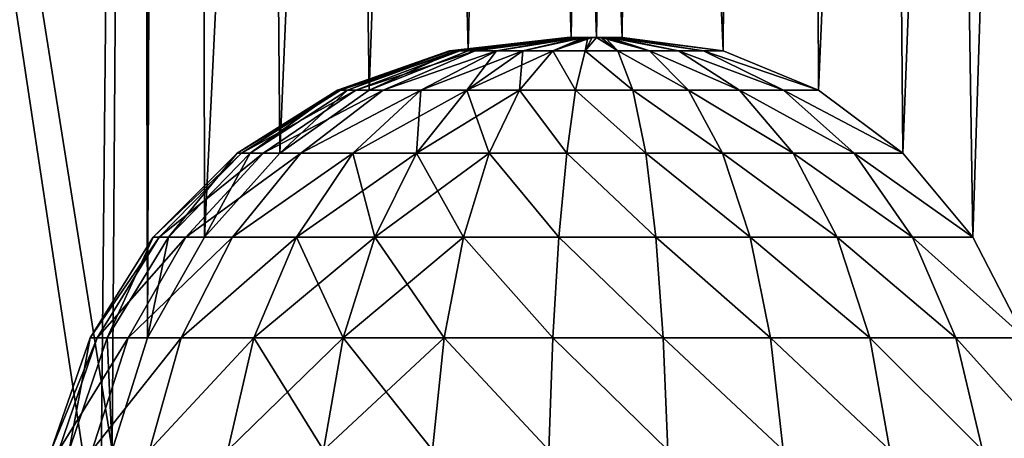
# Model space of a CAD drawing. Header units: millimetres. Extents: x -35 to 35, y -10 to 62.5.
# Tile 28 of 68: x 8.5 to 11.9, y -1.4 to 0.1. Entities that reach past the tile are written whole.
import ezdxf

# ---------------------------------------------------------------- set-up
doc = ezdxf.new("R2010")
doc.units = ezdxf.units.MM
doc.header["$LTSCALE"] = 65.185185
for name, color, linetype in [('2', 7, 'CONTINUOUS'), ('25', 7, 'CONTINUOUS'), ('26', 7, 'CONTINUOUS')]:
    doc.layers.add(name, color=color, linetype=linetype)

msp = doc.modelspace()

# ---------------------------------------------------------------- linework, layer by layer
at = {"layer": '2', "color": 7, "linetype": 'CONTINUOUS'}
for points in [[(9.1116, 40.5, -18.9203), (8.9743, -1.0204, -18.9859), (8.9443, 11.5, -19), (9.1116, 40.5, -18.9203)], [(8.9443, 30.5, 19), (8.9743, -1.0204, 18.9859), (9.1116, 40.5, 18.9203), (8.9443, 30.5, 19)], [(9.1677, -0.6787, -18.8932), (8.9743, -1.0204, -18.9859), (9.1116, 40.5, -18.9203), (9.1677, -0.6787, -18.8932)], [(8.9743, -1.0204, 18.9859), (9.1677, -0.6787, 18.8932), (9.1116, 40.5, 18.9203), (8.9743, -1.0204, 18.9859)], [(11.1727, 40.5, -17.7812), (9.1677, -0.6787, -18.8932), (9.1116, 40.5, -18.9203), (11.1727, 40.5, -17.7812)], [(9.1116, 40.5, 18.9203), (10.9305, -0.0451, 17.9311), (11.1727, 40.5, 17.7812), (9.1116, 40.5, 18.9203)], [(10.5865, 0, 18.1363), (10.9305, -0.0451, 17.9311), (9.1116, 40.5, 18.9203), (10.5865, 0, 18.1363)], [(9.1677, -0.6787, 18.8932), (9.4236, -0.3932, 18.7669), (9.1116, 40.5, 18.9203), (9.1677, -0.6787, 18.8932)], [(9.4236, -0.3932, 18.7669), (9.7276, -0.1784, 18.6111), (9.1116, 40.5, 18.9203), (9.4236, -0.3932, 18.7669)], [(9.7276, -0.1784, 18.6111), (10.0636, -0.0451, 18.4316), (9.1116, 40.5, 18.9203), (9.7276, -0.1784, 18.6111)], [(10.0636, -0.0451, 18.4316), (10.4133, 0, 18.2363), (9.1116, 40.5, 18.9203), (10.0636, -0.0451, 18.4316)], [(10.4133, 0, 18.2363), (10.5, 0, 18.1865), (9.1116, 40.5, 18.9203), (10.4133, 0, 18.2363)], [(10.5, 0, 18.1865), (10.5865, 0, 18.1363), (9.1116, 40.5, 18.9203), (10.5, 0, 18.1865)], [(9.4236, -0.3932, -18.7669), (9.1677, -0.6787, -18.8932), (11.1727, 40.5, -17.7812), (9.4236, -0.3932, -18.7669)], [(9.7276, -0.1784, -18.6111), (9.4236, -0.3932, -18.7669), (11.1727, 40.5, -17.7812), (9.7276, -0.1784, -18.6111)], [(10.0636, -0.0451, -18.4316), (9.7276, -0.1784, -18.6111), (11.1727, 40.5, -17.7812), (10.0636, -0.0451, -18.4316)], [(10.4133, 0, -18.2363), (10.0636, -0.0451, -18.4316), (11.1727, 40.5, -17.7812), (10.4133, 0, -18.2363)], [(10.5, 0, -18.1865), (10.4133, 0, -18.2363), (11.1727, 40.5, -17.7812), (10.5, 0, -18.1865)], [(10.5865, 0, -18.1363), (10.5, 0, -18.1865), (11.1727, 40.5, -17.7812), (10.5865, 0, -18.1363)], [(10.9305, -0.0451, -17.9311), (10.5865, 0, -18.1363), (11.1727, 40.5, -17.7812), (10.9305, -0.0451, -17.9311)], [(11.2539, -0.1784, -17.7299), (10.9305, -0.0451, -17.9311), (11.1727, 40.5, -17.7812), (11.2539, -0.1784, -17.7299)], [(10.9305, -0.0451, 17.9311), (11.2539, -0.1784, 17.7299), (11.1727, 40.5, 17.7812), (10.9305, -0.0451, 17.9311)], [(13.0933, 40.5, -16.4185), (11.2539, -0.1784, -17.7299), (11.1727, 40.5, -17.7812), (13.0933, 40.5, -16.4185)], [(11.2539, -0.1784, 17.7299), (11.5408, -0.3932, 17.5445), (11.1727, 40.5, 17.7812), (11.2539, -0.1784, 17.7299)], [(11.5408, -0.3932, 17.5445), (11.7781, -0.6787, 17.3861), (11.1727, 40.5, 17.7812), (11.5408, -0.3932, 17.5445)], [(11.7781, -0.6787, 17.3861), (11.9551, -1.0204, 17.2649), (11.1727, 40.5, 17.7812), (11.7781, -0.6787, 17.3861)], [(11.9551, -1.0204, 17.2649), (12.0642, -1.4014, 17.1888), (11.1727, 40.5, 17.7812), (11.9551, -1.0204, 17.2649)], [(11.1727, 40.5, 17.7812), (12.1008, -1.8, 17.1631), (13.0933, 40.5, 16.4185), (11.1727, 40.5, 17.7812)], [(12.0642, -1.4014, 17.1888), (12.1008, -1.8, 17.1631), (11.1727, 40.5, 17.7812), (12.0642, -1.4014, 17.1888)], [(11.5408, -0.3932, -17.5445), (11.2539, -0.1784, -17.7299), (13.0933, 40.5, -16.4185), (11.5408, -0.3932, -17.5445)], [(11.7781, -0.6787, -17.3861), (11.5408, -0.3932, -17.5445), (13.0933, 40.5, -16.4185), (11.7781, -0.6787, -17.3861)], [(11.9551, -1.0204, -17.2649), (11.7781, -0.6787, -17.3861), (13.0933, 40.5, -16.4185), (11.9551, -1.0204, -17.2649)], [(8.9443, 11.5, 19), (8.9743, -1.0204, 18.9859), (8.9443, 30.5, 19), (8.9443, 11.5, 19)], [(8.9443, 11.5, -19), (7.1504, -10, -19.7452), (6.8047, 11.5, -19.867), (8.9443, 11.5, -19)], [(7.1504, -10, 19.7452), (8.8133, -10, 19.0611), (6.8047, 11.5, 19.867), (7.1504, -10, 19.7452)], [(8.8133, -10, 19.0611), (8.8133, -1.8, 19.0611), (6.8047, 11.5, 19.867), (8.8133, -10, 19.0611)], [(6.8047, 11.5, 19.867), (8.8538, -1.4014, 19.0423), (8.9443, 11.5, 19), (6.8047, 11.5, 19.867)], [(8.8133, -1.8, 19.0611), (8.8538, -1.4014, 19.0423), (6.8047, 11.5, 19.867), (8.8133, -1.8, 19.0611)], [(8.8133, -1.8, -19.0611), (7.1504, -10, -19.7452), (8.9443, 11.5, -19), (8.8133, -1.8, -19.0611)], [(8.8538, -1.4014, -19.0423), (8.8133, -1.8, -19.0611), (8.9443, 11.5, -19), (8.8538, -1.4014, -19.0423)], [(8.9743, -1.0204, -18.9859), (8.8538, -1.4014, -19.0423), (8.9443, 11.5, -19), (8.9743, -1.0204, -18.9859)], [(8.8538, -1.4014, 19.0423), (8.9743, -1.0204, 18.9859), (8.9443, 11.5, 19), (8.8538, -1.4014, 19.0423)]]:
    msp.add_3dface(points, dxfattribs=at)
at = {"layer": '25', "color": 7, "linetype": 'CONTINUOUS'}
for points in [[(10.4003, 0, 18.1789), (10.4003, 0, 18.1938), (10.0006, -0.0451, 18.2197), (10.4003, 0, 18.1789)], [(10.0006, -0.0451, 18.2197), (10.4003, 0, 18.1938), (10.0202, -0.0451, 18.3292), (10.0006, -0.0451, 18.2197)], [(10.0056, -0.0451, 18.1086), (10.4003, 0, 18.1789), (10.0006, -0.0451, 18.2197), (10.0056, -0.0451, 18.1086)], [(10.4025, 0, 18.1642), (10.4003, 0, 18.1789), (10.0056, -0.0451, 18.1086), (10.4025, 0, 18.1642)], [(10.035, -0.0451, 18.0013), (10.4025, 0, 18.1642), (10.0056, -0.0451, 18.1086), (10.035, -0.0451, 18.0013)], [(10.4044, 0, 18.2158), (10.0636, -0.0451, 18.4316), (10.0202, -0.0451, 18.3292), (10.4044, 0, 18.2158)], [(10.4003, 0, 18.1938), (10.4044, 0, 18.2158), (10.0202, -0.0451, 18.3292), (10.4003, 0, 18.1938)], [(10.0874, -0.0451, 17.9032), (10.4134, 0, 18.1365), (10.035, -0.0451, 18.0013), (10.0874, -0.0451, 17.9032)], [(10.4069, 0, 18.1499), (10.4025, 0, 18.1642), (10.035, -0.0451, 18.0013), (10.4069, 0, 18.1499)], [(10.4134, 0, 18.1365), (10.4069, 0, 18.1499), (10.035, -0.0451, 18.0013), (10.4134, 0, 18.1365)], [(10.4133, 0, 18.2363), (10.0636, -0.0451, 18.4316), (10.4044, 0, 18.2158), (10.4133, 0, 18.2363)], [(10.4219, 0, 18.1241), (10.4134, 0, 18.1365), (10.0874, -0.0451, 17.9032), (10.4219, 0, 18.1241)], [(10.1602, -0.0451, 17.819), (10.4219, 0, 18.1241), (10.0874, -0.0451, 17.9032), (10.1602, -0.0451, 17.819)], [(10.432, 0, 18.1132), (10.4219, 0, 18.1241), (10.1602, -0.0451, 17.819), (10.432, 0, 18.1132)], [(10.4437, 0, 18.1039), (10.432, 0, 18.1132), (10.1602, -0.0451, 17.819), (10.4437, 0, 18.1039)], [(10.2497, -0.0451, 17.7531), (10.4437, 0, 18.1039), (10.1602, -0.0451, 17.819), (10.2497, -0.0451, 17.7531)], [(10.4566, 0, 18.0964), (10.4437, 0, 18.1039), (10.2497, -0.0451, 17.7531), (10.4566, 0, 18.0964)], [(10.3516, -0.0451, 17.7085), (10.4566, 0, 18.0964), (10.2497, -0.0451, 17.7531), (10.3516, -0.0451, 17.7085)], [(10.4609, -0.0451, 17.6875), (10.4705, 0, 18.091), (10.3516, -0.0451, 17.7085), (10.4609, -0.0451, 17.6875)], [(10.4705, 0, 18.091), (10.4566, 0, 18.0964), (10.3516, -0.0451, 17.7085), (10.4705, 0, 18.091)], [(10.485, 0, 18.0877), (10.4705, 0, 18.091), (10.4609, -0.0451, 17.6875), (10.485, 0, 18.0877)], [(10.5721, -0.0451, 17.6912), (10.4999, 0, 18.0865), (10.4609, -0.0451, 17.6875), (10.5721, -0.0451, 17.6912)], [(10.4999, 0, 18.0865), (10.485, 0, 18.0877), (10.4609, -0.0451, 17.6875), (10.4999, 0, 18.0865)], [(10.5148, 0, 18.0876), (10.4999, 0, 18.0865), (10.5721, -0.0451, 17.6912), (10.5148, 0, 18.0876)], [(10.5294, 0, 18.0909), (10.5148, 0, 18.0876), (10.6797, -0.0451, 17.7194), (10.5294, 0, 18.0909)], [(10.6797, -0.0451, 17.7194), (10.5148, 0, 18.0876), (10.5721, -0.0451, 17.6912), (10.6797, -0.0451, 17.7194)], [(10.5433, 0, 18.0964), (10.5294, 0, 18.0909), (10.6797, -0.0451, 17.7194), (10.5433, 0, 18.0964)], [(10.7784, -0.0451, 17.7706), (10.5433, 0, 18.0964), (10.6797, -0.0451, 17.7194), (10.7784, -0.0451, 17.7706)], [(10.5562, 0, 18.1038), (10.5433, 0, 18.0964), (10.7784, -0.0451, 17.7706), (10.5562, 0, 18.1038)], [(10.5732, 0, 18.1184), (10.5562, 0, 18.1038), (10.8634, -0.0451, 17.8424), (10.5732, 0, 18.1184)], [(10.8634, -0.0451, 17.8424), (10.5562, 0, 18.1038), (10.7784, -0.0451, 17.7706), (10.8634, -0.0451, 17.8424)], [(10.9305, -0.0451, 17.9311), (10.5732, 0, 18.1184), (10.8634, -0.0451, 17.8424), (10.9305, -0.0451, 17.9311)], [(10.9305, -0.0451, 17.9311), (10.5865, 0, 18.1363), (10.5732, 0, 18.1184), (10.9305, -0.0451, 17.9311)], [(10.0056, -0.0451, 18.1086), (10.0006, -0.0451, 18.2197), (9.6202, -0.1784, 18.2392), (10.0056, -0.0451, 18.1086)], [(9.6301, -0.1784, 18.0447), (10.0056, -0.0451, 18.1086), (9.6202, -0.1784, 18.2392), (9.6301, -0.1784, 18.0447)], [(9.6202, -0.1784, 18.2392), (10.0006, -0.0451, 18.2197), (9.6533, -0.1784, 18.4311), (9.6202, -0.1784, 18.2392)], [(9.6825, -0.1784, 17.8572), (10.035, -0.0451, 18.0013), (9.6301, -0.1784, 18.0447), (9.6825, -0.1784, 17.8572)], [(10.035, -0.0451, 18.0013), (10.0056, -0.0451, 18.1086), (9.6301, -0.1784, 18.0447), (10.035, -0.0451, 18.0013)], [(10.0202, -0.0451, 18.3292), (9.7276, -0.1784, 18.6111), (9.6533, -0.1784, 18.4311), (10.0202, -0.0451, 18.3292)], [(10.0006, -0.0451, 18.2197), (10.0202, -0.0451, 18.3292), (9.6533, -0.1784, 18.4311), (10.0006, -0.0451, 18.2197)], [(9.7748, -0.1784, 17.6857), (10.0874, -0.0451, 17.9032), (9.6825, -0.1784, 17.8572), (9.7748, -0.1784, 17.6857)], [(10.0874, -0.0451, 17.9032), (10.035, -0.0451, 18.0013), (9.6825, -0.1784, 17.8572), (10.0874, -0.0451, 17.9032)], [(10.0636, -0.0451, 18.4316), (9.7276, -0.1784, 18.6111), (10.0202, -0.0451, 18.3292), (10.0636, -0.0451, 18.4316)], [(10.1602, -0.0451, 17.819), (10.0874, -0.0451, 17.9032), (9.7748, -0.1784, 17.6857), (10.1602, -0.0451, 17.819)], [(9.9025, -0.1784, 17.5387), (10.1602, -0.0451, 17.819), (9.7748, -0.1784, 17.6857), (9.9025, -0.1784, 17.5387)], [(10.0593, -0.1784, 17.4233), (10.1602, -0.0451, 17.819), (9.9025, -0.1784, 17.5387), (10.0593, -0.1784, 17.4233)], [(10.2497, -0.0451, 17.7531), (10.1602, -0.0451, 17.819), (10.0593, -0.1784, 17.4233), (10.2497, -0.0451, 17.7531)], [(10.2377, -0.1784, 17.3451), (10.2497, -0.0451, 17.7531), (10.0593, -0.1784, 17.4233), (10.2377, -0.1784, 17.3451)], [(10.3516, -0.0451, 17.7085), (10.2497, -0.0451, 17.7531), (10.2377, -0.1784, 17.3451), (10.3516, -0.0451, 17.7085)], [(10.4289, -0.1784, 17.3081), (10.3516, -0.0451, 17.7085), (10.2377, -0.1784, 17.3451), (10.4289, -0.1784, 17.3081)], [(10.4609, -0.0451, 17.6875), (10.3516, -0.0451, 17.7085), (10.4289, -0.1784, 17.3081), (10.4609, -0.0451, 17.6875)], [(10.6235, -0.1784, 17.3139), (10.4609, -0.0451, 17.6875), (10.4289, -0.1784, 17.3081), (10.6235, -0.1784, 17.3139)], [(10.5721, -0.0451, 17.6912), (10.4609, -0.0451, 17.6875), (10.6235, -0.1784, 17.3139), (10.5721, -0.0451, 17.6912)], [(10.6797, -0.0451, 17.7194), (10.5721, -0.0451, 17.6912), (10.8121, -0.1784, 17.3623), (10.6797, -0.0451, 17.7194)], [(10.8121, -0.1784, 17.3623), (10.5721, -0.0451, 17.6912), (10.6235, -0.1784, 17.3139), (10.8121, -0.1784, 17.3623)], [(10.7784, -0.0451, 17.7706), (10.6797, -0.0451, 17.7194), (10.9855, -0.1784, 17.451), (10.7784, -0.0451, 17.7706)], [(10.9855, -0.1784, 17.451), (10.6797, -0.0451, 17.7194), (10.8121, -0.1784, 17.3623), (10.9855, -0.1784, 17.451)], [(10.8634, -0.0451, 17.8424), (10.7784, -0.0451, 17.7706), (11.1352, -0.1784, 17.5755), (10.8634, -0.0451, 17.8424)], [(11.1352, -0.1784, 17.5755), (10.7784, -0.0451, 17.7706), (10.9855, -0.1784, 17.451), (11.1352, -0.1784, 17.5755)], [(11.2539, -0.1784, 17.7299), (10.8634, -0.0451, 17.8424), (11.1352, -0.1784, 17.5755), (11.2539, -0.1784, 17.7299)], [(11.2539, -0.1784, 17.7299), (10.9305, -0.0451, 17.9311), (10.8634, -0.0451, 17.8424), (11.2539, -0.1784, 17.7299)], [(9.2789, -0.3932, 18.2525), (9.6202, -0.1784, 18.2392), (9.3228, -0.3932, 18.5177), (9.2789, -0.3932, 18.2525)], [(9.2939, -0.3932, 17.9842), (9.6301, -0.1784, 18.0447), (9.2789, -0.3932, 18.2525), (9.2939, -0.3932, 17.9842)], [(9.6301, -0.1784, 18.0447), (9.6202, -0.1784, 18.2392), (9.2789, -0.3932, 18.2525), (9.6301, -0.1784, 18.0447)], [(9.6825, -0.1784, 17.8572), (9.6301, -0.1784, 18.0447), (9.2939, -0.3932, 17.9842), (9.6825, -0.1784, 17.8572)], [(9.3673, -0.3932, 17.7256), (9.6825, -0.1784, 17.8572), (9.2939, -0.3932, 17.9842), (9.3673, -0.3932, 17.7256)], [(9.6202, -0.1784, 18.2392), (9.6533, -0.1784, 18.4311), (9.3228, -0.3932, 18.5177), (9.6202, -0.1784, 18.2392)], [(9.6533, -0.1784, 18.4311), (9.4236, -0.3932, 18.7669), (9.3228, -0.3932, 18.5177), (9.6533, -0.1784, 18.4311)], [(9.7748, -0.1784, 17.6857), (9.6825, -0.1784, 17.8572), (9.3673, -0.3932, 17.7256), (9.7748, -0.1784, 17.6857)], [(9.4953, -0.3932, 17.4893), (9.7748, -0.1784, 17.6857), (9.3673, -0.3932, 17.7256), (9.4953, -0.3932, 17.4893)], [(9.7276, -0.1784, 18.6111), (9.4236, -0.3932, 18.7669), (9.6533, -0.1784, 18.4311), (9.7276, -0.1784, 18.6111)], [(9.6719, -0.3932, 17.2866), (9.9025, -0.1784, 17.5387), (9.4953, -0.3932, 17.4893), (9.6719, -0.3932, 17.2866)], [(9.9025, -0.1784, 17.5387), (9.7748, -0.1784, 17.6857), (9.4953, -0.3932, 17.4893), (9.9025, -0.1784, 17.5387)], [(9.8885, -0.3932, 17.1275), (9.9025, -0.1784, 17.5387), (9.6719, -0.3932, 17.2866), (9.8885, -0.3932, 17.1275)], [(10.0593, -0.1784, 17.4233), (9.9025, -0.1784, 17.5387), (9.8885, -0.3932, 17.1275), (10.0593, -0.1784, 17.4233)], [(10.1347, -0.3932, 17.0195), (10.0593, -0.1784, 17.4233), (9.8885, -0.3932, 17.1275), (10.1347, -0.3932, 17.0195)], [(10.2377, -0.1784, 17.3451), (10.0593, -0.1784, 17.4233), (10.1347, -0.3932, 17.0195), (10.2377, -0.1784, 17.3451)], [(10.3985, -0.3932, 16.9678), (10.2377, -0.1784, 17.3451), (10.1347, -0.3932, 17.0195), (10.3985, -0.3932, 16.9678)], [(10.4289, -0.1784, 17.3081), (10.2377, -0.1784, 17.3451), (10.3985, -0.3932, 16.9678), (10.4289, -0.1784, 17.3081)], [(10.6672, -0.3932, 16.9751), (10.4289, -0.1784, 17.3081), (10.3985, -0.3932, 16.9678), (10.6672, -0.3932, 16.9751)], [(10.6235, -0.1784, 17.3139), (10.4289, -0.1784, 17.3081), (10.6672, -0.3932, 16.9751), (10.6235, -0.1784, 17.3139)], [(10.8121, -0.1784, 17.3623), (10.6235, -0.1784, 17.3139), (10.9278, -0.3932, 17.0409), (10.8121, -0.1784, 17.3623)], [(10.9278, -0.3932, 17.0409), (10.6235, -0.1784, 17.3139), (10.6672, -0.3932, 16.9751), (10.9278, -0.3932, 17.0409)], [(10.9855, -0.1784, 17.451), (10.8121, -0.1784, 17.3623), (11.1677, -0.3932, 17.162), (10.9855, -0.1784, 17.451)], [(11.1677, -0.3932, 17.162), (10.8121, -0.1784, 17.3623), (10.9278, -0.3932, 17.0409), (11.1677, -0.3932, 17.162)], [(11.1352, -0.1784, 17.5755), (10.9855, -0.1784, 17.451), (11.3754, -0.3932, 17.3326), (11.1352, -0.1784, 17.5755)], [(11.3754, -0.3932, 17.3326), (10.9855, -0.1784, 17.451), (11.1677, -0.3932, 17.162), (11.3754, -0.3932, 17.3326)], [(11.5408, -0.3932, 17.5445), (11.1352, -0.1784, 17.5755), (11.3754, -0.3932, 17.3326), (11.5408, -0.3932, 17.5445)], [(11.5408, -0.3932, 17.5445), (11.2539, -0.1784, 17.7299), (11.1352, -0.1784, 17.5755), (11.5408, -0.3932, 17.5445)], [(8.9938, -0.6787, 18.2606), (9.2789, -0.3932, 18.2525), (9.0459, -0.6787, 18.5865), (8.9938, -0.6787, 18.2606)], [(9.0137, -0.6787, 17.9312), (9.2939, -0.3932, 17.9842), (8.9938, -0.6787, 18.2606), (9.0137, -0.6787, 17.9312)], [(9.2939, -0.3932, 17.9842), (9.2789, -0.3932, 18.2525), (8.9938, -0.6787, 18.2606), (9.2939, -0.3932, 17.9842)], [(9.1048, -0.6787, 17.614), (9.3673, -0.3932, 17.7256), (9.0137, -0.6787, 17.9312), (9.1048, -0.6787, 17.614)], [(9.3673, -0.3932, 17.7256), (9.2939, -0.3932, 17.9842), (9.0137, -0.6787, 17.9312), (9.3673, -0.3932, 17.7256)], [(9.2789, -0.3932, 18.2525), (9.3228, -0.3932, 18.5177), (9.0459, -0.6787, 18.5865), (9.2789, -0.3932, 18.2525)], [(9.3228, -0.3932, 18.5177), (9.1677, -0.6787, 18.8932), (9.0459, -0.6787, 18.5865), (9.3228, -0.3932, 18.5177)], [(9.2628, -0.6787, 17.3243), (9.4953, -0.3932, 17.4893), (9.1048, -0.6787, 17.614), (9.2628, -0.6787, 17.3243)], [(9.4953, -0.3932, 17.4893), (9.3673, -0.3932, 17.7256), (9.1048, -0.6787, 17.614), (9.4953, -0.3932, 17.4893)], [(9.4236, -0.3932, 18.7669), (9.1677, -0.6787, 18.8932), (9.3228, -0.3932, 18.5177), (9.4236, -0.3932, 18.7669)], [(9.4799, -0.6787, 17.0758), (9.6719, -0.3932, 17.2866), (9.2628, -0.6787, 17.3243), (9.4799, -0.6787, 17.0758)], [(9.6719, -0.3932, 17.2866), (9.4953, -0.3932, 17.4893), (9.2628, -0.6787, 17.3243), (9.6719, -0.3932, 17.2866)], [(9.746, -0.6787, 16.8805), (9.6719, -0.3932, 17.2866), (9.4799, -0.6787, 17.0758), (9.746, -0.6787, 16.8805)], [(9.8885, -0.3932, 17.1275), (9.6719, -0.3932, 17.2866), (9.746, -0.6787, 16.8805), (9.8885, -0.3932, 17.1275)], [(10.0481, -0.6787, 16.7478), (9.8885, -0.3932, 17.1275), (9.746, -0.6787, 16.8805), (10.0481, -0.6787, 16.7478)], [(10.1347, -0.3932, 17.0195), (9.8885, -0.3932, 17.1275), (10.0481, -0.6787, 16.7478), (10.1347, -0.3932, 17.0195)], [(10.3719, -0.6787, 16.6839), (10.1347, -0.3932, 17.0195), (10.0481, -0.6787, 16.7478), (10.3719, -0.6787, 16.6839)], [(10.3985, -0.3932, 16.9678), (10.1347, -0.3932, 17.0195), (10.3719, -0.6787, 16.6839), (10.3985, -0.3932, 16.9678)], [(10.7018, -0.6787, 16.692), (10.3985, -0.3932, 16.9678), (10.3719, -0.6787, 16.6839), (10.7018, -0.6787, 16.692)], [(10.6672, -0.3932, 16.9751), (10.3985, -0.3932, 16.9678), (10.7018, -0.6787, 16.692), (10.6672, -0.3932, 16.9751)], [(10.9278, -0.3932, 17.0409), (10.6672, -0.3932, 16.9751), (11.022, -0.6787, 16.7717), (10.9278, -0.3932, 17.0409)], [(11.022, -0.6787, 16.7717), (10.6672, -0.3932, 16.9751), (10.7018, -0.6787, 16.692), (11.022, -0.6787, 16.7717)], [(11.3173, -0.6787, 16.9191), (10.9278, -0.3932, 17.0409), (11.022, -0.6787, 16.7717), (11.3173, -0.6787, 16.9191)], [(11.1677, -0.3932, 17.162), (10.9278, -0.3932, 17.0409), (11.3173, -0.6787, 16.9191), (11.1677, -0.3932, 17.162)], [(11.5734, -0.6787, 17.1273), (11.1677, -0.3932, 17.162), (11.3173, -0.6787, 16.9191), (11.5734, -0.6787, 17.1273)], [(11.3754, -0.3932, 17.3326), (11.1677, -0.3932, 17.162), (11.5734, -0.6787, 17.1273), (11.3754, -0.3932, 17.3326)], [(11.7781, -0.6787, 17.3861), (11.3754, -0.3932, 17.3326), (11.5734, -0.6787, 17.1273), (11.7781, -0.6787, 17.3861)], [(11.7781, -0.6787, 17.3861), (11.5408, -0.3932, 17.5445), (11.3754, -0.3932, 17.3326), (11.7781, -0.6787, 17.3861)], [(9.0137, -0.6787, 17.9312), (8.9938, -0.6787, 18.2606), (8.7793, -1.0205, 18.2649), (9.0137, -0.6787, 17.9312)], [(8.8033, -1.0205, 17.89), (9.0137, -0.6787, 17.9312), (8.7793, -1.0205, 18.2649), (8.8033, -1.0205, 17.89)], [(8.7793, -1.0205, 18.2649), (8.9938, -0.6787, 18.2606), (8.8373, -1.0205, 18.6361), (8.7793, -1.0205, 18.2649)], [(8.9079, -1.0205, 17.5292), (9.1048, -0.6787, 17.614), (8.8033, -1.0205, 17.89), (8.9079, -1.0205, 17.5292)], [(9.1048, -0.6787, 17.614), (9.0137, -0.6787, 17.9312), (8.8033, -1.0205, 17.89), (9.1048, -0.6787, 17.614)], [(8.9938, -0.6787, 18.2606), (9.0459, -0.6787, 18.5865), (8.8373, -1.0205, 18.6361), (8.9938, -0.6787, 18.2606)], [(9.0459, -0.6787, 18.5865), (8.9743, -1.0204, 18.9859), (8.8373, -1.0205, 18.6361), (9.0459, -0.6787, 18.5865)], [(9.2628, -0.6787, 17.3243), (9.1048, -0.6787, 17.614), (8.9079, -1.0205, 17.5292), (9.2628, -0.6787, 17.3243)], [(9.0883, -1.0205, 17.1996), (9.2628, -0.6787, 17.3243), (8.9079, -1.0205, 17.5292), (9.0883, -1.0205, 17.1996)], [(9.1677, -0.6787, 18.8932), (8.9743, -1.0204, 18.9859), (9.0459, -0.6787, 18.5865), (9.1677, -0.6787, 18.8932)], [(9.4799, -0.6787, 17.0758), (9.2628, -0.6787, 17.3243), (9.0883, -1.0205, 17.1996), (9.4799, -0.6787, 17.0758)], [(9.3359, -1.0205, 16.917), (9.4799, -0.6787, 17.0758), (9.0883, -1.0205, 17.1996), (9.3359, -1.0205, 16.917)], [(9.6388, -1.0205, 16.6949), (9.4799, -0.6787, 17.0758), (9.3359, -1.0205, 16.917), (9.6388, -1.0205, 16.6949)], [(9.746, -0.6787, 16.8805), (9.4799, -0.6787, 17.0758), (9.6388, -1.0205, 16.6949), (9.746, -0.6787, 16.8805)], [(9.9827, -1.0205, 16.5436), (9.746, -0.6787, 16.8805), (9.6388, -1.0205, 16.6949), (9.9827, -1.0205, 16.5436)], [(10.0481, -0.6787, 16.7478), (9.746, -0.6787, 16.8805), (9.9827, -1.0205, 16.5436), (10.0481, -0.6787, 16.7478)], [(10.3512, -1.0205, 16.4705), (10.0481, -0.6787, 16.7478), (9.9827, -1.0205, 16.5436), (10.3512, -1.0205, 16.4705)], [(10.3719, -0.6787, 16.6839), (10.0481, -0.6787, 16.7478), (10.3512, -1.0205, 16.4705), (10.3719, -0.6787, 16.6839)], [(10.7267, -1.0205, 16.4791), (10.3719, -0.6787, 16.6839), (10.3512, -1.0205, 16.4705), (10.7267, -1.0205, 16.4791)], [(10.7018, -0.6787, 16.692), (10.3719, -0.6787, 16.6839), (10.7267, -1.0205, 16.4791), (10.7018, -0.6787, 16.692)], [(11.022, -0.6787, 16.7717), (10.7018, -0.6787, 16.692), (11.0915, -1.0205, 16.5688), (11.022, -0.6787, 16.7717)], [(11.0915, -1.0205, 16.5688), (10.7018, -0.6787, 16.692), (10.7267, -1.0205, 16.4791), (11.0915, -1.0205, 16.5688)], [(11.3173, -0.6787, 16.9191), (11.022, -0.6787, 16.7717), (11.4282, -1.0205, 16.7356), (11.3173, -0.6787, 16.9191)], [(11.4282, -1.0205, 16.7356), (11.022, -0.6787, 16.7717), (11.0915, -1.0205, 16.5688), (11.4282, -1.0205, 16.7356)], [(11.5734, -0.6787, 17.1273), (11.3173, -0.6787, 16.9191), (11.7207, -1.0205, 16.9713), (11.5734, -0.6787, 17.1273)], [(11.7207, -1.0205, 16.9713), (11.3173, -0.6787, 16.9191), (11.4282, -1.0205, 16.7356), (11.7207, -1.0205, 16.9713)], [(11.9551, -1.0204, 17.2649), (11.5734, -0.6787, 17.1273), (11.7207, -1.0205, 16.9713), (11.9551, -1.0204, 17.2649)], [(11.9551, -1.0204, 17.2649), (11.7781, -0.6787, 17.3861), (11.5734, -0.6787, 17.1273), (11.9551, -1.0204, 17.2649)], [(8.6464, -1.4014, 18.2667), (8.7793, -1.0205, 18.2649), (8.7077, -1.4014, 18.6659), (8.6464, -1.4014, 18.2667)], [(8.673, -1.4014, 17.8638), (8.8033, -1.0205, 17.89), (8.6464, -1.4014, 18.2667), (8.673, -1.4014, 17.8638)], [(8.8033, -1.0205, 17.89), (8.7793, -1.0205, 18.2649), (8.6464, -1.4014, 18.2667), (8.8033, -1.0205, 17.89)], [(8.9079, -1.0205, 17.5292), (8.8033, -1.0205, 17.89), (8.673, -1.4014, 17.8638), (8.9079, -1.0205, 17.5292)], [(8.7861, -1.4014, 17.4761), (8.9079, -1.0205, 17.5292), (8.673, -1.4014, 17.8638), (8.7861, -1.4014, 17.4761)], [(8.7793, -1.0205, 18.2649), (8.8373, -1.0205, 18.6361), (8.7077, -1.4014, 18.6659), (8.7793, -1.0205, 18.2649)], [(8.8373, -1.0205, 18.6361), (8.8538, -1.4014, 19.0423), (8.7077, -1.4014, 18.6659), (8.8373, -1.0205, 18.6361)], [(9.0883, -1.0205, 17.1996), (8.9079, -1.0205, 17.5292), (8.7861, -1.4014, 17.4761), (9.0883, -1.0205, 17.1996)], [(8.9804, -1.4014, 17.1221), (9.0883, -1.0205, 17.1996), (8.7861, -1.4014, 17.4761), (8.9804, -1.4014, 17.1221)], [(8.9743, -1.0204, 18.9859), (8.8538, -1.4014, 19.0423), (8.8373, -1.0205, 18.6361), (8.9743, -1.0204, 18.9859)], [(9.3359, -1.0205, 16.917), (9.0883, -1.0205, 17.1996), (8.9804, -1.4014, 17.1221), (9.3359, -1.0205, 16.917)], [(9.2467, -1.4014, 16.8186), (9.3359, -1.0205, 16.917), (8.9804, -1.4014, 17.1221), (9.2467, -1.4014, 16.8186)], [(9.5723, -1.4014, 16.5798), (9.3359, -1.0205, 16.917), (9.2467, -1.4014, 16.8186), (9.5723, -1.4014, 16.5798)], [(9.6388, -1.0205, 16.6949), (9.3359, -1.0205, 16.917), (9.5723, -1.4014, 16.5798), (9.6388, -1.0205, 16.6949)], [(9.942, -1.4014, 16.4171), (9.6388, -1.0205, 16.6949), (9.5723, -1.4014, 16.5798), (9.942, -1.4014, 16.4171)], [(9.9827, -1.0205, 16.5436), (9.6388, -1.0205, 16.6949), (9.942, -1.4014, 16.4171), (9.9827, -1.0205, 16.5436)], [(10.338, -1.4014, 16.3383), (9.9827, -1.0205, 16.5436), (9.942, -1.4014, 16.4171), (10.338, -1.4014, 16.3383)], [(10.3512, -1.0205, 16.4705), (9.9827, -1.0205, 16.5436), (10.338, -1.4014, 16.3383), (10.3512, -1.0205, 16.4705)], [(10.7417, -1.4014, 16.347), (10.3512, -1.0205, 16.4705), (10.338, -1.4014, 16.3383), (10.7417, -1.4014, 16.347)], [(10.7267, -1.0205, 16.4791), (10.3512, -1.0205, 16.4705), (10.7417, -1.4014, 16.347), (10.7267, -1.0205, 16.4791)], [(11.0915, -1.0205, 16.5688), (10.7267, -1.0205, 16.4791), (11.134, -1.4014, 16.4429), (11.0915, -1.0205, 16.5688)], [(11.134, -1.4014, 16.4429), (10.7267, -1.0205, 16.4791), (10.7417, -1.4014, 16.347), (11.134, -1.4014, 16.4429)], [(11.4282, -1.0205, 16.7356), (11.0915, -1.0205, 16.5688), (11.4962, -1.4014, 16.6214), (11.4282, -1.0205, 16.7356)], [(11.4962, -1.4014, 16.6214), (11.0915, -1.0205, 16.5688), (11.134, -1.4014, 16.4429), (11.4962, -1.4014, 16.6214)], [(11.7207, -1.0205, 16.9713), (11.4282, -1.0205, 16.7356), (11.8113, -1.4014, 16.874), (11.7207, -1.0205, 16.9713)], [(11.8113, -1.4014, 16.874), (11.4282, -1.0205, 16.7356), (11.4962, -1.4014, 16.6214), (11.8113, -1.4014, 16.874)], [(12.0642, -1.4014, 17.1888), (11.9551, -1.0204, 17.2649), (11.7207, -1.0205, 16.9713), (12.0642, -1.4014, 17.1888)], [(12.0642, -1.4014, 17.1888), (11.7207, -1.0205, 16.9713), (11.8113, -1.4014, 16.874), (12.0642, -1.4014, 17.1888)]]:
    msp.add_3dface(points, dxfattribs=at)
at = {"layer": '26', "color": 7, "linetype": 'CONTINUOUS'}
for points in [[(10.4003, 0, -18.1938), (10.4003, 0, -18.1789), (10.0006, -0.0451, -18.2197), (10.4003, 0, -18.1938)], [(10.0006, -0.0451, -18.2197), (10.4003, 0, -18.1789), (10.0056, -0.0451, -18.1086), (10.0006, -0.0451, -18.2197)], [(10.0202, -0.0451, -18.3292), (10.4003, 0, -18.1938), (10.0006, -0.0451, -18.2197), (10.0202, -0.0451, -18.3292)], [(10.4025, 0, -18.1642), (10.4069, 0, -18.1499), (10.0056, -0.0451, -18.1086), (10.4025, 0, -18.1642)], [(10.0056, -0.0451, -18.1086), (10.4069, 0, -18.1499), (10.035, -0.0451, -18.0013), (10.0056, -0.0451, -18.1086)], [(10.4003, 0, -18.1789), (10.4025, 0, -18.1642), (10.0056, -0.0451, -18.1086), (10.4003, 0, -18.1789)], [(10.0636, -0.0451, -18.4316), (10.4044, 0, -18.2158), (10.0202, -0.0451, -18.3292), (10.0636, -0.0451, -18.4316)], [(10.4044, 0, -18.2158), (10.4003, 0, -18.1938), (10.0202, -0.0451, -18.3292), (10.4044, 0, -18.2158)], [(10.035, -0.0451, -18.0013), (10.4134, 0, -18.1365), (10.0874, -0.0451, -17.9032), (10.035, -0.0451, -18.0013)], [(10.4069, 0, -18.1499), (10.4134, 0, -18.1365), (10.035, -0.0451, -18.0013), (10.4069, 0, -18.1499)], [(10.0636, -0.0451, -18.4316), (10.4133, 0, -18.2363), (10.4044, 0, -18.2158), (10.0636, -0.0451, -18.4316)], [(10.4134, 0, -18.1365), (10.4219, 0, -18.1241), (10.0874, -0.0451, -17.9032), (10.4134, 0, -18.1365)], [(10.0874, -0.0451, -17.9032), (10.432, 0, -18.1132), (10.1602, -0.0451, -17.819), (10.0874, -0.0451, -17.9032)], [(10.4219, 0, -18.1241), (10.432, 0, -18.1132), (10.0874, -0.0451, -17.9032), (10.4219, 0, -18.1241)], [(10.432, 0, -18.1132), (10.4437, 0, -18.1039), (10.1602, -0.0451, -17.819), (10.432, 0, -18.1132)], [(10.1602, -0.0451, -17.819), (10.4437, 0, -18.1039), (10.2497, -0.0451, -17.7531), (10.1602, -0.0451, -17.819)], [(10.4437, 0, -18.1039), (10.4566, 0, -18.0964), (10.2497, -0.0451, -17.7531), (10.4437, 0, -18.1039)], [(10.2497, -0.0451, -17.7531), (10.4566, 0, -18.0964), (10.3516, -0.0451, -17.7085), (10.2497, -0.0451, -17.7531)], [(10.4705, 0, -18.091), (10.485, 0, -18.0877), (10.3516, -0.0451, -17.7085), (10.4705, 0, -18.091)], [(10.3516, -0.0451, -17.7085), (10.485, 0, -18.0877), (10.4609, -0.0451, -17.6875), (10.3516, -0.0451, -17.7085)], [(10.4566, 0, -18.0964), (10.4705, 0, -18.091), (10.3516, -0.0451, -17.7085), (10.4566, 0, -18.0964)], [(10.485, 0, -18.0877), (10.4999, 0, -18.0865), (10.4609, -0.0451, -17.6875), (10.485, 0, -18.0877)], [(10.4609, -0.0451, -17.6875), (10.4999, 0, -18.0865), (10.5721, -0.0451, -17.6912), (10.4609, -0.0451, -17.6875)], [(10.4999, 0, -18.0865), (10.5148, 0, -18.0876), (10.5721, -0.0451, -17.6912), (10.4999, 0, -18.0865)], [(10.5148, 0, -18.0876), (10.5294, 0, -18.0909), (10.5721, -0.0451, -17.6912), (10.5148, 0, -18.0876)], [(10.5294, 0, -18.0909), (10.5433, 0, -18.0964), (10.6797, -0.0451, -17.7194), (10.5294, 0, -18.0909)], [(10.5721, -0.0451, -17.6912), (10.5294, 0, -18.0909), (10.6797, -0.0451, -17.7194), (10.5721, -0.0451, -17.6912)], [(10.5433, 0, -18.0964), (10.5562, 0, -18.1038), (10.7784, -0.0451, -17.7706), (10.5433, 0, -18.0964)], [(10.6797, -0.0451, -17.7194), (10.5433, 0, -18.0964), (10.7784, -0.0451, -17.7706), (10.6797, -0.0451, -17.7194)], [(10.5562, 0, -18.1038), (10.5732, 0, -18.1184), (10.8634, -0.0451, -17.8424), (10.5562, 0, -18.1038)], [(10.7784, -0.0451, -17.7706), (10.5562, 0, -18.1038), (10.8634, -0.0451, -17.8424), (10.7784, -0.0451, -17.7706)], [(10.5732, 0, -18.1184), (10.9305, -0.0451, -17.9311), (10.8634, -0.0451, -17.8424), (10.5732, 0, -18.1184)], [(10.5865, 0, -18.1363), (10.9305, -0.0451, -17.9311), (10.5732, 0, -18.1184), (10.5865, 0, -18.1363)], [(9.6202, -0.1784, -18.2392), (10.0056, -0.0451, -18.1086), (9.6301, -0.1784, -18.0447), (9.6202, -0.1784, -18.2392)], [(9.6533, -0.1784, -18.4311), (10.0006, -0.0451, -18.2197), (9.6202, -0.1784, -18.2392), (9.6533, -0.1784, -18.4311)], [(10.0006, -0.0451, -18.2197), (10.0056, -0.0451, -18.1086), (9.6202, -0.1784, -18.2392), (10.0006, -0.0451, -18.2197)], [(10.0056, -0.0451, -18.1086), (10.035, -0.0451, -18.0013), (9.6301, -0.1784, -18.0447), (10.0056, -0.0451, -18.1086)], [(9.6301, -0.1784, -18.0447), (10.035, -0.0451, -18.0013), (9.6825, -0.1784, -17.8572), (9.6301, -0.1784, -18.0447)], [(9.7276, -0.1784, -18.6111), (10.0202, -0.0451, -18.3292), (9.6533, -0.1784, -18.4311), (9.7276, -0.1784, -18.6111)], [(10.0202, -0.0451, -18.3292), (10.0006, -0.0451, -18.2197), (9.6533, -0.1784, -18.4311), (10.0202, -0.0451, -18.3292)], [(10.035, -0.0451, -18.0013), (10.0874, -0.0451, -17.9032), (9.6825, -0.1784, -17.8572), (10.035, -0.0451, -18.0013)], [(9.6825, -0.1784, -17.8572), (10.0874, -0.0451, -17.9032), (9.7748, -0.1784, -17.6857), (9.6825, -0.1784, -17.8572)], [(9.7276, -0.1784, -18.6111), (10.0636, -0.0451, -18.4316), (10.0202, -0.0451, -18.3292), (9.7276, -0.1784, -18.6111)], [(9.7748, -0.1784, -17.6857), (10.1602, -0.0451, -17.819), (9.9025, -0.1784, -17.5387), (9.7748, -0.1784, -17.6857)], [(10.0874, -0.0451, -17.9032), (10.1602, -0.0451, -17.819), (9.7748, -0.1784, -17.6857), (10.0874, -0.0451, -17.9032)], [(9.9025, -0.1784, -17.5387), (10.2497, -0.0451, -17.7531), (10.0593, -0.1784, -17.4233), (9.9025, -0.1784, -17.5387)], [(10.1602, -0.0451, -17.819), (10.2497, -0.0451, -17.7531), (9.9025, -0.1784, -17.5387), (10.1602, -0.0451, -17.819)], [(10.0593, -0.1784, -17.4233), (10.3516, -0.0451, -17.7085), (10.2377, -0.1784, -17.3451), (10.0593, -0.1784, -17.4233)], [(10.2497, -0.0451, -17.7531), (10.3516, -0.0451, -17.7085), (10.0593, -0.1784, -17.4233), (10.2497, -0.0451, -17.7531)], [(10.2377, -0.1784, -17.3451), (10.3516, -0.0451, -17.7085), (10.4289, -0.1784, -17.3081), (10.2377, -0.1784, -17.3451)], [(10.3516, -0.0451, -17.7085), (10.4609, -0.0451, -17.6875), (10.4289, -0.1784, -17.3081), (10.3516, -0.0451, -17.7085)], [(10.4289, -0.1784, -17.3081), (10.4609, -0.0451, -17.6875), (10.6235, -0.1784, -17.3139), (10.4289, -0.1784, -17.3081)], [(10.4609, -0.0451, -17.6875), (10.5721, -0.0451, -17.6912), (10.6235, -0.1784, -17.3139), (10.4609, -0.0451, -17.6875)], [(10.6235, -0.1784, -17.3139), (10.5721, -0.0451, -17.6912), (10.8121, -0.1784, -17.3623), (10.6235, -0.1784, -17.3139)], [(10.5721, -0.0451, -17.6912), (10.6797, -0.0451, -17.7194), (10.8121, -0.1784, -17.3623), (10.5721, -0.0451, -17.6912)], [(10.6797, -0.0451, -17.7194), (10.7784, -0.0451, -17.7706), (10.9855, -0.1784, -17.451), (10.6797, -0.0451, -17.7194)], [(10.8121, -0.1784, -17.3623), (10.6797, -0.0451, -17.7194), (10.9855, -0.1784, -17.451), (10.8121, -0.1784, -17.3623)], [(10.7784, -0.0451, -17.7706), (10.8634, -0.0451, -17.8424), (11.1352, -0.1784, -17.5755), (10.7784, -0.0451, -17.7706)], [(10.9855, -0.1784, -17.451), (10.7784, -0.0451, -17.7706), (11.1352, -0.1784, -17.5755), (10.9855, -0.1784, -17.451)], [(10.9305, -0.0451, -17.9311), (11.2539, -0.1784, -17.7299), (10.8634, -0.0451, -17.8424), (10.9305, -0.0451, -17.9311)], [(10.8634, -0.0451, -17.8424), (11.2539, -0.1784, -17.7299), (11.1352, -0.1784, -17.5755), (10.8634, -0.0451, -17.8424)], [(9.6202, -0.1784, -18.2392), (9.6301, -0.1784, -18.0447), (9.2789, -0.3932, -18.2525), (9.6202, -0.1784, -18.2392)], [(9.3228, -0.3932, -18.5177), (9.6202, -0.1784, -18.2392), (9.2789, -0.3932, -18.2525), (9.3228, -0.3932, -18.5177)], [(9.2789, -0.3932, -18.2525), (9.6301, -0.1784, -18.0447), (9.2939, -0.3932, -17.9842), (9.2789, -0.3932, -18.2525)], [(9.6301, -0.1784, -18.0447), (9.6825, -0.1784, -17.8572), (9.2939, -0.3932, -17.9842), (9.6301, -0.1784, -18.0447)], [(9.2939, -0.3932, -17.9842), (9.6825, -0.1784, -17.8572), (9.3673, -0.3932, -17.7256), (9.2939, -0.3932, -17.9842)], [(9.6533, -0.1784, -18.4311), (9.6202, -0.1784, -18.2392), (9.3228, -0.3932, -18.5177), (9.6533, -0.1784, -18.4311)], [(9.4236, -0.3932, -18.7669), (9.6533, -0.1784, -18.4311), (9.3228, -0.3932, -18.5177), (9.4236, -0.3932, -18.7669)], [(9.3673, -0.3932, -17.7256), (9.7748, -0.1784, -17.6857), (9.4953, -0.3932, -17.4893), (9.3673, -0.3932, -17.7256)], [(9.6825, -0.1784, -17.8572), (9.7748, -0.1784, -17.6857), (9.3673, -0.3932, -17.7256), (9.6825, -0.1784, -17.8572)], [(9.4236, -0.3932, -18.7669), (9.7276, -0.1784, -18.6111), (9.6533, -0.1784, -18.4311), (9.4236, -0.3932, -18.7669)], [(9.4953, -0.3932, -17.4893), (9.9025, -0.1784, -17.5387), (9.6719, -0.3932, -17.2866), (9.4953, -0.3932, -17.4893)], [(9.7748, -0.1784, -17.6857), (9.9025, -0.1784, -17.5387), (9.4953, -0.3932, -17.4893), (9.7748, -0.1784, -17.6857)], [(9.9025, -0.1784, -17.5387), (10.0593, -0.1784, -17.4233), (9.6719, -0.3932, -17.2866), (9.9025, -0.1784, -17.5387)], [(9.6719, -0.3932, -17.2866), (10.0593, -0.1784, -17.4233), (9.8885, -0.3932, -17.1275), (9.6719, -0.3932, -17.2866)], [(9.8885, -0.3932, -17.1275), (10.2377, -0.1784, -17.3451), (10.1347, -0.3932, -17.0195), (9.8885, -0.3932, -17.1275)], [(10.0593, -0.1784, -17.4233), (10.2377, -0.1784, -17.3451), (9.8885, -0.3932, -17.1275), (10.0593, -0.1784, -17.4233)], [(10.1347, -0.3932, -17.0195), (10.2377, -0.1784, -17.3451), (10.3985, -0.3932, -16.9678), (10.1347, -0.3932, -17.0195)], [(10.2377, -0.1784, -17.3451), (10.4289, -0.1784, -17.3081), (10.3985, -0.3932, -16.9678), (10.2377, -0.1784, -17.3451)], [(10.3985, -0.3932, -16.9678), (10.4289, -0.1784, -17.3081), (10.6672, -0.3932, -16.9751), (10.3985, -0.3932, -16.9678)], [(10.4289, -0.1784, -17.3081), (10.6235, -0.1784, -17.3139), (10.6672, -0.3932, -16.9751), (10.4289, -0.1784, -17.3081)], [(10.6672, -0.3932, -16.9751), (10.6235, -0.1784, -17.3139), (10.9278, -0.3932, -17.0409), (10.6672, -0.3932, -16.9751)], [(10.6235, -0.1784, -17.3139), (10.8121, -0.1784, -17.3623), (10.9278, -0.3932, -17.0409), (10.6235, -0.1784, -17.3139)], [(10.9278, -0.3932, -17.0409), (10.8121, -0.1784, -17.3623), (11.1677, -0.3932, -17.162), (10.9278, -0.3932, -17.0409)], [(10.8121, -0.1784, -17.3623), (10.9855, -0.1784, -17.451), (11.1677, -0.3932, -17.162), (10.8121, -0.1784, -17.3623)], [(11.1677, -0.3932, -17.162), (10.9855, -0.1784, -17.451), (11.3754, -0.3932, -17.3326), (11.1677, -0.3932, -17.162)], [(10.9855, -0.1784, -17.451), (11.1352, -0.1784, -17.5755), (11.3754, -0.3932, -17.3326), (10.9855, -0.1784, -17.451)], [(11.2539, -0.1784, -17.7299), (11.5408, -0.3932, -17.5445), (11.1352, -0.1784, -17.5755), (11.2539, -0.1784, -17.7299)], [(11.1352, -0.1784, -17.5755), (11.5408, -0.3932, -17.5445), (11.3754, -0.3932, -17.3326), (11.1352, -0.1784, -17.5755)], [(9.2789, -0.3932, -18.2525), (9.2939, -0.3932, -17.9842), (8.9938, -0.6787, -18.2606), (9.2789, -0.3932, -18.2525)], [(8.9938, -0.6787, -18.2606), (9.2939, -0.3932, -17.9842), (9.0137, -0.6787, -17.9312), (8.9938, -0.6787, -18.2606)], [(9.0459, -0.6787, -18.5865), (9.2789, -0.3932, -18.2525), (8.9938, -0.6787, -18.2606), (9.0459, -0.6787, -18.5865)], [(9.0137, -0.6787, -17.9312), (9.3673, -0.3932, -17.7256), (9.1048, -0.6787, -17.614), (9.0137, -0.6787, -17.9312)], [(9.2939, -0.3932, -17.9842), (9.3673, -0.3932, -17.7256), (9.0137, -0.6787, -17.9312), (9.2939, -0.3932, -17.9842)], [(9.1677, -0.6787, -18.8932), (9.3228, -0.3932, -18.5177), (9.0459, -0.6787, -18.5865), (9.1677, -0.6787, -18.8932)], [(9.3228, -0.3932, -18.5177), (9.2789, -0.3932, -18.2525), (9.0459, -0.6787, -18.5865), (9.3228, -0.3932, -18.5177)], [(9.1048, -0.6787, -17.614), (9.4953, -0.3932, -17.4893), (9.2628, -0.6787, -17.3243), (9.1048, -0.6787, -17.614)], [(9.3673, -0.3932, -17.7256), (9.4953, -0.3932, -17.4893), (9.1048, -0.6787, -17.614), (9.3673, -0.3932, -17.7256)], [(9.1677, -0.6787, -18.8932), (9.4236, -0.3932, -18.7669), (9.3228, -0.3932, -18.5177), (9.1677, -0.6787, -18.8932)], [(9.4953, -0.3932, -17.4893), (9.6719, -0.3932, -17.2866), (9.2628, -0.6787, -17.3243), (9.4953, -0.3932, -17.4893)], [(9.2628, -0.6787, -17.3243), (9.6719, -0.3932, -17.2866), (9.4799, -0.6787, -17.0758), (9.2628, -0.6787, -17.3243)], [(9.6719, -0.3932, -17.2866), (9.8885, -0.3932, -17.1275), (9.4799, -0.6787, -17.0758), (9.6719, -0.3932, -17.2866)], [(9.4799, -0.6787, -17.0758), (9.8885, -0.3932, -17.1275), (9.746, -0.6787, -16.8805), (9.4799, -0.6787, -17.0758)], [(9.746, -0.6787, -16.8805), (10.1347, -0.3932, -17.0195), (10.0481, -0.6787, -16.7478), (9.746, -0.6787, -16.8805)], [(9.8885, -0.3932, -17.1275), (10.1347, -0.3932, -17.0195), (9.746, -0.6787, -16.8805), (9.8885, -0.3932, -17.1275)], [(10.0481, -0.6787, -16.7478), (10.1347, -0.3932, -17.0195), (10.3719, -0.6787, -16.6839), (10.0481, -0.6787, -16.7478)], [(10.1347, -0.3932, -17.0195), (10.3985, -0.3932, -16.9678), (10.3719, -0.6787, -16.6839), (10.1347, -0.3932, -17.0195)], [(10.3719, -0.6787, -16.6839), (10.3985, -0.3932, -16.9678), (10.7018, -0.6787, -16.692), (10.3719, -0.6787, -16.6839)], [(10.3985, -0.3932, -16.9678), (10.6672, -0.3932, -16.9751), (10.7018, -0.6787, -16.692), (10.3985, -0.3932, -16.9678)], [(10.6672, -0.3932, -16.9751), (10.9278, -0.3932, -17.0409), (11.022, -0.6787, -16.7717), (10.6672, -0.3932, -16.9751)], [(10.7018, -0.6787, -16.692), (10.6672, -0.3932, -16.9751), (11.022, -0.6787, -16.7717), (10.7018, -0.6787, -16.692)], [(11.022, -0.6787, -16.7717), (10.9278, -0.3932, -17.0409), (11.3173, -0.6787, -16.9191), (11.022, -0.6787, -16.7717)], [(10.9278, -0.3932, -17.0409), (11.1677, -0.3932, -17.162), (11.3173, -0.6787, -16.9191), (10.9278, -0.3932, -17.0409)], [(11.3173, -0.6787, -16.9191), (11.1677, -0.3932, -17.162), (11.5734, -0.6787, -17.1273), (11.3173, -0.6787, -16.9191)], [(11.1677, -0.3932, -17.162), (11.3754, -0.3932, -17.3326), (11.5734, -0.6787, -17.1273), (11.1677, -0.3932, -17.162)], [(11.3754, -0.3932, -17.3326), (11.7781, -0.6787, -17.3861), (11.5734, -0.6787, -17.1273), (11.3754, -0.3932, -17.3326)], [(11.5408, -0.3932, -17.5445), (11.7781, -0.6787, -17.3861), (11.3754, -0.3932, -17.3326), (11.5408, -0.3932, -17.5445)], [(8.7793, -1.0205, -18.2649), (9.0137, -0.6787, -17.9312), (8.8033, -1.0205, -17.89), (8.7793, -1.0205, -18.2649)], [(8.8373, -1.0205, -18.6361), (8.9938, -0.6787, -18.2606), (8.7793, -1.0205, -18.2649), (8.8373, -1.0205, -18.6361)], [(8.9938, -0.6787, -18.2606), (9.0137, -0.6787, -17.9312), (8.7793, -1.0205, -18.2649), (8.9938, -0.6787, -18.2606)], [(8.8033, -1.0205, -17.89), (9.1048, -0.6787, -17.614), (8.9079, -1.0205, -17.5292), (8.8033, -1.0205, -17.89)], [(9.0137, -0.6787, -17.9312), (9.1048, -0.6787, -17.614), (8.8033, -1.0205, -17.89), (9.0137, -0.6787, -17.9312)], [(9.0459, -0.6787, -18.5865), (8.9938, -0.6787, -18.2606), (8.8373, -1.0205, -18.6361), (9.0459, -0.6787, -18.5865)], [(8.9743, -1.0204, -18.9859), (9.0459, -0.6787, -18.5865), (8.8373, -1.0205, -18.6361), (8.9743, -1.0204, -18.9859)], [(9.1048, -0.6787, -17.614), (9.2628, -0.6787, -17.3243), (8.9079, -1.0205, -17.5292), (9.1048, -0.6787, -17.614)], [(8.9079, -1.0205, -17.5292), (9.2628, -0.6787, -17.3243), (9.0883, -1.0205, -17.1996), (8.9079, -1.0205, -17.5292)], [(8.9743, -1.0204, -18.9859), (9.1677, -0.6787, -18.8932), (9.0459, -0.6787, -18.5865), (8.9743, -1.0204, -18.9859)], [(9.2628, -0.6787, -17.3243), (9.4799, -0.6787, -17.0758), (9.0883, -1.0205, -17.1996), (9.2628, -0.6787, -17.3243)], [(9.0883, -1.0205, -17.1996), (9.4799, -0.6787, -17.0758), (9.3359, -1.0205, -16.917), (9.0883, -1.0205, -17.1996)], [(9.3359, -1.0205, -16.917), (9.746, -0.6787, -16.8805), (9.6388, -1.0205, -16.6949), (9.3359, -1.0205, -16.917)], [(9.4799, -0.6787, -17.0758), (9.746, -0.6787, -16.8805), (9.3359, -1.0205, -16.917), (9.4799, -0.6787, -17.0758)], [(9.6388, -1.0205, -16.6949), (10.0481, -0.6787, -16.7478), (9.9827, -1.0205, -16.5436), (9.6388, -1.0205, -16.6949)], [(9.746, -0.6787, -16.8805), (10.0481, -0.6787, -16.7478), (9.6388, -1.0205, -16.6949), (9.746, -0.6787, -16.8805)], [(9.9827, -1.0205, -16.5436), (10.0481, -0.6787, -16.7478), (10.3512, -1.0205, -16.4705), (9.9827, -1.0205, -16.5436)], [(10.0481, -0.6787, -16.7478), (10.3719, -0.6787, -16.6839), (10.3512, -1.0205, -16.4705), (10.0481, -0.6787, -16.7478)], [(10.3512, -1.0205, -16.4705), (10.3719, -0.6787, -16.6839), (10.7267, -1.0205, -16.4791), (10.3512, -1.0205, -16.4705)], [(10.3719, -0.6787, -16.6839), (10.7018, -0.6787, -16.692), (10.7267, -1.0205, -16.4791), (10.3719, -0.6787, -16.6839)], [(10.7267, -1.0205, -16.4791), (10.7018, -0.6787, -16.692), (11.0915, -1.0205, -16.5688), (10.7267, -1.0205, -16.4791)], [(10.7018, -0.6787, -16.692), (11.022, -0.6787, -16.7717), (11.0915, -1.0205, -16.5688), (10.7018, -0.6787, -16.692)], [(11.0915, -1.0205, -16.5688), (11.022, -0.6787, -16.7717), (11.4282, -1.0205, -16.7356), (11.0915, -1.0205, -16.5688)], [(11.022, -0.6787, -16.7717), (11.3173, -0.6787, -16.9191), (11.4282, -1.0205, -16.7356), (11.022, -0.6787, -16.7717)], [(11.4282, -1.0205, -16.7356), (11.3173, -0.6787, -16.9191), (11.7207, -1.0205, -16.9713), (11.4282, -1.0205, -16.7356)], [(11.3173, -0.6787, -16.9191), (11.5734, -0.6787, -17.1273), (11.7207, -1.0205, -16.9713), (11.3173, -0.6787, -16.9191)], [(11.5734, -0.6787, -17.1273), (11.9551, -1.0204, -17.2649), (11.7207, -1.0205, -16.9713), (11.5734, -0.6787, -17.1273)], [(11.7781, -0.6787, -17.3861), (11.9551, -1.0204, -17.2649), (11.5734, -0.6787, -17.1273), (11.7781, -0.6787, -17.3861)], [(8.6464, -1.4014, -18.2667), (8.8033, -1.0205, -17.89), (8.673, -1.4014, -17.8638), (8.6464, -1.4014, -18.2667)], [(8.7077, -1.4014, -18.6659), (8.7793, -1.0205, -18.2649), (8.6464, -1.4014, -18.2667), (8.7077, -1.4014, -18.6659)], [(8.7793, -1.0205, -18.2649), (8.8033, -1.0205, -17.89), (8.6464, -1.4014, -18.2667), (8.7793, -1.0205, -18.2649)], [(8.8033, -1.0205, -17.89), (8.9079, -1.0205, -17.5292), (8.673, -1.4014, -17.8638), (8.8033, -1.0205, -17.89)], [(8.673, -1.4014, -17.8638), (8.9079, -1.0205, -17.5292), (8.7861, -1.4014, -17.4761), (8.673, -1.4014, -17.8638)], [(8.8373, -1.0205, -18.6361), (8.7793, -1.0205, -18.2649), (8.7077, -1.4014, -18.6659), (8.8373, -1.0205, -18.6361)], [(8.8538, -1.4014, -19.0423), (8.8373, -1.0205, -18.6361), (8.7077, -1.4014, -18.6659), (8.8538, -1.4014, -19.0423)], [(8.9079, -1.0205, -17.5292), (9.0883, -1.0205, -17.1996), (8.7861, -1.4014, -17.4761), (8.9079, -1.0205, -17.5292)], [(8.7861, -1.4014, -17.4761), (9.0883, -1.0205, -17.1996), (8.9804, -1.4014, -17.1221), (8.7861, -1.4014, -17.4761)], [(8.8538, -1.4014, -19.0423), (8.9743, -1.0204, -18.9859), (8.8373, -1.0205, -18.6361), (8.8538, -1.4014, -19.0423)], [(9.0883, -1.0205, -17.1996), (9.3359, -1.0205, -16.917), (8.9804, -1.4014, -17.1221), (9.0883, -1.0205, -17.1996)], [(8.9804, -1.4014, -17.1221), (9.3359, -1.0205, -16.917), (9.2467, -1.4014, -16.8186), (8.9804, -1.4014, -17.1221)], [(9.3359, -1.0205, -16.917), (9.6388, -1.0205, -16.6949), (9.2467, -1.4014, -16.8186), (9.3359, -1.0205, -16.917)], [(9.2467, -1.4014, -16.8186), (9.6388, -1.0205, -16.6949), (9.5723, -1.4014, -16.5798), (9.2467, -1.4014, -16.8186)], [(9.5723, -1.4014, -16.5798), (9.9827, -1.0205, -16.5436), (9.942, -1.4014, -16.4171), (9.5723, -1.4014, -16.5798)], [(9.6388, -1.0205, -16.6949), (9.9827, -1.0205, -16.5436), (9.5723, -1.4014, -16.5798), (9.6388, -1.0205, -16.6949)], [(9.942, -1.4014, -16.4171), (9.9827, -1.0205, -16.5436), (10.338, -1.4014, -16.3383), (9.942, -1.4014, -16.4171)], [(9.9827, -1.0205, -16.5436), (10.3512, -1.0205, -16.4705), (10.338, -1.4014, -16.3383), (9.9827, -1.0205, -16.5436)], [(10.338, -1.4014, -16.3383), (10.3512, -1.0205, -16.4705), (10.7417, -1.4014, -16.347), (10.338, -1.4014, -16.3383)], [(10.3512, -1.0205, -16.4705), (10.7267, -1.0205, -16.4791), (10.7417, -1.4014, -16.347), (10.3512, -1.0205, -16.4705)], [(10.7417, -1.4014, -16.347), (10.7267, -1.0205, -16.4791), (11.134, -1.4014, -16.4429), (10.7417, -1.4014, -16.347)], [(10.7267, -1.0205, -16.4791), (11.0915, -1.0205, -16.5688), (11.134, -1.4014, -16.4429), (10.7267, -1.0205, -16.4791)], [(11.0915, -1.0205, -16.5688), (11.4282, -1.0205, -16.7356), (11.4962, -1.4014, -16.6214), (11.0915, -1.0205, -16.5688)], [(11.134, -1.4014, -16.4429), (11.0915, -1.0205, -16.5688), (11.4962, -1.4014, -16.6214), (11.134, -1.4014, -16.4429)], [(11.4962, -1.4014, -16.6214), (11.4282, -1.0205, -16.7356), (11.8113, -1.4014, -16.874), (11.4962, -1.4014, -16.6214)], [(11.4282, -1.0205, -16.7356), (11.7207, -1.0205, -16.9713), (11.8113, -1.4014, -16.874), (11.4282, -1.0205, -16.7356)], [(11.9551, -1.0204, -17.2649), (12.0642, -1.4014, -17.1888), (11.7207, -1.0205, -16.9713), (11.9551, -1.0204, -17.2649)], [(11.7207, -1.0205, -16.9713), (12.0642, -1.4014, -17.1888), (11.8113, -1.4014, -16.874), (11.7207, -1.0205, -16.9713)]]:
    msp.add_3dface(points, dxfattribs=at)

doc.saveas('drawing.dxf')
